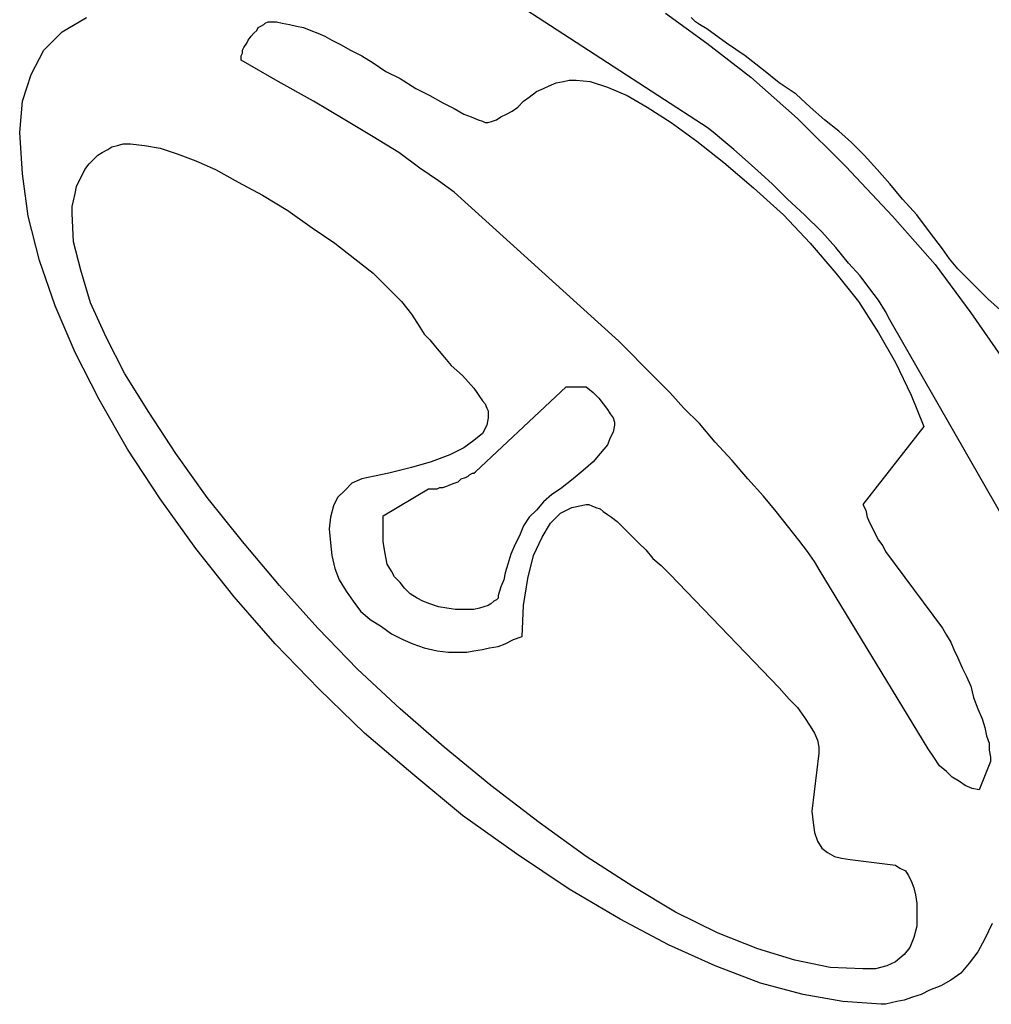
# Model space of a CAD drawing. Extents: x 0.3 to 25.6, y -0.6 to 1.9.
# Tile 1 of 20: x 0.3 to 1.6, y -0.2 to 1.2. Entities that reach past the tile are written whole.
import ezdxf

# ---------------------------------------------------------------- set-up
doc = ezdxf.new("R2010")
doc.units = 0

msp = doc.modelspace()

# ---------------------------------------------------------------- linework, layer by layer
at = {"color": 0}
for p, q in [((1.210938, 1.021484, 0.5), (0.919922, 1.210938, 0.5)), ((1.152344, 1.179688, 0.5), (1.208984, 1.138672, 0.5)), ((0.322266, 1.154297, 0.5), (0.355469, 1.173828, 0.5)), ((0.599609, 1.164063, 0.5), (0.601563, 1.166016, 0.5)), ((0.601563, 1.166016, 0.5), (0.605469, 1.167969, 0.5)), ((0.605469, 1.167969, 0.5), (0.607422, 1.167969, 0.5)), ((0.607422, 1.167969, 0.5), (0.617188, 1.167969, 0.5)), ((0.617188, 1.167969, 0.5), (0.625, 1.166016, 0.5)), ((0.625, 1.166016, 0.5), (0.634766, 1.164063, 0.5)), ((1.193359, 1.167969, 0.5), (1.1875, 1.173828, 0.5)), ((1.199219, 1.164063, 0.5), (1.193359, 1.167969, 0.5)), ((0.296875, 1.128906, 0.5), (0.322266, 1.154297, 0.5)), ((0.582031, 1.148438, 0.5), (0.585938, 1.152344, 0.5)), ((0.585938, 1.152344, 0.5), (0.589844, 1.15625, 0.5)), ((0.589844, 1.15625, 0.5), (0.591797, 1.160156, 0.5)), ((0.591797, 1.160156, 0.5), (0.595703, 1.162109, 0.5)), ((0.595703, 1.162109, 0.5), (0.599609, 1.164063, 0.5)), ((0.634766, 1.164063, 0.5), (0.644531, 1.162109, 0.5)), ((0.644531, 1.162109, 0.5), (0.654297, 1.160156, 0.5)), ((0.654297, 1.160156, 0.5), (0.664063, 1.15625, 0.5)), ((0.664063, 1.15625, 0.5), (0.673828, 1.152344, 0.5)), ((0.673828, 1.152344, 0.5), (0.683594, 1.148438, 0.5)), ((1.208984, 1.158203, 0.5), (1.199219, 1.164063, 0.5)), ((1.236328, 1.138672, 0.5), (1.208984, 1.158203, 0.5)), ((0.572266, 1.132813, 0.5), (0.576172, 1.138672, 0.5)), ((0.576172, 1.138672, 0.5), (0.578125, 1.142578, 0.5)), ((0.578125, 1.142578, 0.5), (0.582031, 1.148438, 0.5)), ((0.683594, 1.148438, 0.5), (0.693359, 1.142578, 0.5)), ((0.693359, 1.142578, 0.5), (0.705078, 1.136719, 0.5)), ((1.208984, 1.138672, 0.5), (1.269531, 1.091797, 0.5)), ((1.261719, 1.121094, 0.5), (1.236328, 1.138672, 0.5)), ((0.279297, 1.095703, 0.5), (0.296875, 1.128906, 0.5)), ((0.568359, 1.121094, 0.5), (0.570313, 1.125, 0.5)), ((0.570313, 1.128906, 0.5), (0.572266, 1.132813, 0.5)), ((0.570313, 1.125, 0.5), (0.570313, 1.128906, 0.5)), ((0.705078, 1.136719, 0.5), (0.71875, 1.128906, 0.5)), ((0.71875, 1.128906, 0.5), (0.734375, 1.121094, 0.5)), ((0.568359, 1.117188, 0.5), (0.568359, 1.121094, 0.5)), ((0.568359, 1.115234, 0.5), (0.568359, 1.117188, 0.5)), ((0.619141, 1.085938, 0.5), (0.568359, 1.115234, 0.5)), ((0.734375, 1.121094, 0.5), (0.75, 1.111328, 0.5)), ((0.75, 1.111328, 0.5), (0.767578, 1.099609, 0.5)), ((1.287109, 1.101563, 0.5), (1.261719, 1.121094, 0.5)), ((0.767578, 1.099609, 0.5), (0.787109, 1.089844, 0.5)), ((1.308594, 1.083984, 0.5), (1.287109, 1.101563, 0.5)), ((0.267578, 1.058594, 0.5), (0.279297, 1.095703, 0.5)), ((0.667969, 1.058594, 0.5), (0.619141, 1.085938, 0.5)), ((0.787109, 1.089844, 0.5), (0.808594, 1.076172, 0.5)), ((0.992188, 1.080078, 0.5), (1.001953, 1.083984, 0.5)), ((1.001953, 1.083984, 0.5), (1.011719, 1.085938, 0.5)), ((1.011719, 1.085938, 0.5), (1.019531, 1.087891, 0.5)), ((1.019531, 1.087891, 0.5), (1.029297, 1.087891, 0.5)), ((1.029297, 1.087891, 0.5), (1.048828, 1.085938, 0.5)), ((1.048828, 1.085938, 0.5), (1.072266, 1.078125, 0.5)), ((1.269531, 1.091797, 0.5), (1.333984, 1.035156, 0.5)), ((1.332031, 1.068359, 0.5), (1.308594, 1.083984, 0.5)), ((0.808594, 1.076172, 0.5), (0.828125, 1.066406, 0.5)), ((0.964844, 1.064453, 0.5), (0.974609, 1.072266, 0.5)), ((0.974609, 1.072266, 0.5), (0.984375, 1.076172, 0.5)), ((0.984375, 1.076172, 0.5), (0.992188, 1.080078, 0.5)), ((1.072266, 1.078125, 0.5), (1.099609, 1.066406, 0.5)), ((0.263672, 1.015625, 0.5), (0.267578, 1.058594, 0.5)), ((0.710938, 1.033203, 0.5), (0.667969, 1.058594, 0.5)), ((0.828125, 1.066406, 0.5), (0.845703, 1.056641, 0.5)), ((0.845703, 1.056641, 0.5), (0.861328, 1.048828, 0.5)), ((0.949219, 1.050781, 0.5), (0.957031, 1.058594, 0.5)), ((0.957031, 1.058594, 0.5), (0.964844, 1.064453, 0.5)), ((1.099609, 1.066406, 0.5), (1.126953, 1.050781, 0.5)), ((1.351563, 1.050781, 0.5), (1.332031, 1.068359, 0.5)), ((0.861328, 1.048828, 0.5), (0.875, 1.041016, 0.5)), ((0.933594, 1.041016, 0.5), (0.941406, 1.044922, 0.5)), ((0.941406, 1.044922, 0.5), (0.949219, 1.050781, 0.5)), ((1.126953, 1.050781, 0.5), (1.160156, 1.029297, 0.5)), ((1.371094, 1.033203, 0.5), (1.351563, 1.050781, 0.5)), ((0.75, 1.009766, 0.5), (0.710938, 1.033203, 0.5)), ((0.875, 1.041016, 0.5), (0.884766, 1.037109, 0.5)), ((0.884766, 1.037109, 0.5), (0.894531, 1.033203, 0.5)), ((0.894531, 1.033203, 0.5), (0.900391, 1.03125, 0.5)), ((0.900391, 1.03125, 0.5), (0.904297, 1.029297, 0.5)), ((0.908203, 1.029297, 0.5), (0.914063, 1.03125, 0.5)), ((0.914063, 1.03125, 0.5), (0.919922, 1.033203, 0.5)), ((0.919922, 1.033203, 0.5), (0.925781, 1.037109, 0.5)), ((0.925781, 1.037109, 0.5), (0.933594, 1.041016, 0.5)), ((1.333984, 1.035156, 0.5), (1.400391, 0.96875, 0.5)), ((1.390625, 1.017578, 0.5), (1.371094, 1.033203, 0.5)), ((0.904297, 1.029297, 0.5), (0.908203, 1.029297, 0.5)), ((1.160156, 1.029297, 0.5), (1.195313, 1.003906, 0.5)), ((1.220703, 1.013672, 0.5), (1.210938, 1.021484, 0.5)), ((1.408203, 1.001953, 0.5), (1.390625, 1.017578, 0.5)), ((0.267578, 0.958984, 0.5), (0.263672, 1.015625, 0.5)), ((0.785156, 0.988281, 0.5), (0.75, 1.009766, 0.5)), ((1.195313, 1.003906, 0.5), (1.232422, 0.974609, 0.5)), ((1.232422, 1.003906, 0.5), (1.220703, 1.013672, 0.5)), ((1.246094, 0.992188, 0.5), (1.232422, 1.003906, 0.5)), ((0.376953, 0.988281, 0.5), (0.384766, 0.992188, 0.5)), ((0.384766, 0.992188, 0.5), (0.390625, 0.996094, 0.5)), ((0.390625, 0.996094, 0.5), (0.398438, 0.998047, 0.5)), ((0.398438, 0.998047, 0.5), (0.40625, 1, 0.5)), ((0.40625, 1, 0.5), (0.416016, 1, 0.5)), ((0.416016, 1, 0.5), (0.435547, 0.998047, 0.5)), ((0.435547, 0.998047, 0.5), (0.457031, 0.994141, 0.5)), ((0.457031, 0.994141, 0.5), (0.480469, 0.986328, 0.5)), ((1.261719, 0.978516, 0.5), (1.246094, 0.992188, 0.5)), ((1.425781, 0.984375, 0.5), (1.408203, 1.001953, 0.5)), ((0.359375, 0.972656, 0.5), (0.365234, 0.978516, 0.5)), ((0.365234, 0.978516, 0.5), (0.371094, 0.984375, 0.5)), ((0.371094, 0.984375, 0.5), (0.376953, 0.988281, 0.5)), ((0.480469, 0.986328, 0.5), (0.505859, 0.976563, 0.5)), ((0.505859, 0.976563, 0.5), (0.533203, 0.964844, 0.5)), ((0.814453, 0.966797, 0.5), (0.785156, 0.988281, 0.5)), ((1.279297, 0.962891, 0.5), (1.261719, 0.978516, 0.5)), ((1.443359, 0.964844, 0.5), (1.425781, 0.984375, 0.5)), ((0.349609, 0.957031, 0.5), (0.353516, 0.964844, 0.5)), ((0.353516, 0.964844, 0.5), (0.359375, 0.972656, 0.5)), ((0.533203, 0.964844, 0.5), (0.564453, 0.947266, 0.5)), ((0.839844, 0.949219, 0.5), (0.814453, 0.966797, 0.5)), ((1.232422, 0.974609, 0.5), (1.273438, 0.939453, 0.5)), ((1.298828, 0.945313, 0.5), (1.279297, 0.962891, 0.5)), ((1.400391, 0.96875, 0.5), (1.464844, 0.900391, 0.5)), ((1.460938, 0.945313, 0.5), (1.443359, 0.964844, 0.5)), ((0.275391, 0.900391, 0.5), (0.267578, 0.958984, 0.5)), ((0.341797, 0.941406, 0.5), (0.345703, 0.949219, 0.5)), ((0.345703, 0.949219, 0.5), (0.349609, 0.957031, 0.5)), ((0.861328, 0.933594, 0.5), (0.839844, 0.949219, 0.5)), ((0.339844, 0.931641, 0.5), (0.341797, 0.941406, 0.5)), ((0.564453, 0.947266, 0.5), (0.597656, 0.929688, 0.5)), ((1.273438, 0.939453, 0.5), (1.314453, 0.902344, 0.5)), ((1.320313, 0.923828, 0.5), (1.298828, 0.945313, 0.5)), ((1.478516, 0.923828, 0.5), (1.460938, 0.945313, 0.5)), ((0.335938, 0.914063, 0.5), (0.337891, 0.921875, 0.5)), ((0.337891, 0.921875, 0.5), (0.339844, 0.931641, 0.5)), ((0.597656, 0.929688, 0.5), (0.632813, 0.908203, 0.5)), ((1.087891, 0.728516, 0.5), (0.861328, 0.933594, 0.5)), ((1.34375, 0.902344, 0.5), (1.320313, 0.923828, 0.5)), ((1.498047, 0.902344, 0.5), (1.478516, 0.923828, 0.5)), ((0.335938, 0.904297, 0.5), (0.335938, 0.914063, 0.5)), ((0.632813, 0.908203, 0.5), (0.666016, 0.884766, 0.5)), ((0.291016, 0.839844, 0.5), (0.275391, 0.900391, 0.5)), ((0.337891, 0.865234, 0.5), (0.335938, 0.904297, 0.5)), ((1.314453, 0.902344, 0.5), (1.351563, 0.863281, 0.5)), ((1.367188, 0.878906, 0.5), (1.34375, 0.902344, 0.5)), ((1.464844, 0.900391, 0.5), (1.523438, 0.833984, 0.5)), ((1.515625, 0.878906, 0.5), (1.498047, 0.902344, 0.5)), ((0.666016, 0.884766, 0.5), (0.697266, 0.863281, 0.5)), ((1.386719, 0.857422, 0.5), (1.367188, 0.878906, 0.5)), ((1.533203, 0.855469, 0.5), (1.515625, 0.878906, 0.5)), ((0.347656, 0.826172, 0.5), (0.337891, 0.865234, 0.5)), ((0.697266, 0.863281, 0.5), (0.724609, 0.841797, 0.5)), ((1.351563, 0.863281, 0.5), (1.386719, 0.822266, 0.5)), ((1.404297, 0.835938, 0.5), (1.386719, 0.857422, 0.5)), ((1.542969, 0.841797, 0.5), (1.533203, 0.855469, 0.5)), ((0.3125, 0.777344, 0.5), (0.291016, 0.839844, 0.5)), ((0.724609, 0.841797, 0.5), (0.75, 0.822266, 0.5)), ((1.554688, 0.828125, 0.5), (1.542969, 0.841797, 0.5)), ((1.419922, 0.818359, 0.5), (1.404297, 0.835938, 0.5)), ((1.523438, 0.833984, 0.5), (1.572266, 0.767578, 0.5)), ((1.568359, 0.814453, 0.5), (1.554688, 0.828125, 0.5)), ((0.361328, 0.78125, 0.5), (0.347656, 0.826172, 0.5)), ((0.75, 0.822266, 0.5), (0.769531, 0.802734, 0.5)), ((1.386719, 0.822266, 0.5), (1.417969, 0.783203, 0.5)), ((1.433594, 0.800781, 0.5), (1.419922, 0.818359, 0.5)), ((1.582031, 0.800781, 0.5), (1.568359, 0.814453, 0.5)), ((0.769531, 0.802734, 0.5), (0.789063, 0.783203, 0.5)), ((1.445313, 0.785156, 0.5), (1.433594, 0.800781, 0.5)), ((1.595703, 0.787109, 0.5), (1.582031, 0.800781, 0.5)), ((1.613281, 0.771484, 0.5), (1.595703, 0.787109, 0.5)), ((0.339844, 0.712891, 0.5), (0.3125, 0.777344, 0.5)), ((0.382813, 0.734375, 0.5), (0.361328, 0.78125, 0.5)), ((0.789063, 0.783203, 0.5), (0.802734, 0.765625, 0.5)), ((1.417969, 0.783203, 0.5), (1.445313, 0.740234, 0.5)), ((1.455078, 0.769531, 0.5), (1.445313, 0.785156, 0.5)), ((0.802734, 0.765625, 0.5), (0.814453, 0.748047, 0.5)), ((1.460938, 0.757813, 0.5), (1.455078, 0.769531, 0.5)), ((1.572266, 0.767578, 0.5), (1.617188, 0.703125, 0.5)), ((0.814453, 0.748047, 0.5), (0.816406, 0.744141, 0.5)), ((1.644531, 0.4375, 0.5), (1.460938, 0.757813, 0.5)), ((0.408203, 0.683594, 0.5), (0.382813, 0.734375, 0.5)), ((0.816406, 0.744141, 0.5), (0.820313, 0.738281, 0.5)), ((0.820313, 0.738281, 0.5), (0.828125, 0.730469, 0.5)), ((1.445313, 0.740234, 0.5), (1.46875, 0.699219, 0.5)), ((0.828125, 0.730469, 0.5), (0.835938, 0.720703, 0.5)), ((0.835938, 0.720703, 0.5), (0.845703, 0.708984, 0.5)), ((1.103516, 0.712891, 0.5), (1.087891, 0.728516, 0.5)), ((0.373047, 0.648438, 0.5), (0.339844, 0.712891, 0.5)), ((0.845703, 0.708984, 0.5), (0.857422, 0.695313, 0.5)), ((1.121094, 0.695313, 0.5), (1.103516, 0.712891, 0.5)), ((0.857422, 0.695313, 0.5), (0.873047, 0.681641, 0.5)), ((1.138672, 0.677734, 0.5), (1.121094, 0.695313, 0.5)), ((1.46875, 0.699219, 0.5), (1.490234, 0.654297, 0.5)), ((0.441406, 0.630859, 0.5), (0.408203, 0.683594, 0.5)), ((0.873047, 0.681641, 0.5), (0.888672, 0.664063, 0.5)), ((1.158203, 0.658203, 0.5), (1.138672, 0.677734, 0.5)), ((0.888672, 0.664063, 0.5), (0.892578, 0.658203, 0.5)), ((0.890625, 0.548828, 0.5), (1.015625, 0.666016, 0.5)), ((1.015625, 0.666016, 0.5), (1.042969, 0.666016, 0.5)), ((1.042969, 0.666016, 0.5), (1.052734, 0.658203, 0.5)), ((0.892578, 0.658203, 0.5), (0.896484, 0.652344, 0.5)), ((0.896484, 0.652344, 0.5), (0.900391, 0.646484, 0.5)), ((1.052734, 0.658203, 0.5), (1.060547, 0.650391, 0.5)), ((1.060547, 0.650391, 0.5), (1.066406, 0.642578, 0.5)), ((1.177734, 0.636719, 0.5), (1.158203, 0.658203, 0.5)), ((1.490234, 0.654297, 0.5), (1.507813, 0.611328, 0.5)), ((0.412109, 0.580078, 0.5), (0.373047, 0.648438, 0.5)), ((0.900391, 0.646484, 0.5), (0.904297, 0.642578, 0.5)), ((0.904297, 0.642578, 0.5), (0.90625, 0.636719, 0.5)), ((0.90625, 0.636719, 0.5), (0.908203, 0.632813, 0.5)), ((1.066406, 0.642578, 0.5), (1.072266, 0.634766, 0.5)), ((1.199219, 0.615234, 0.5), (1.177734, 0.636719, 0.5)), ((0.478516, 0.574219, 0.5), (0.441406, 0.630859, 0.5)), ((0.908203, 0.632813, 0.5), (0.908203, 0.626953, 0.5)), ((0.908203, 0.626953, 0.5), (0.908203, 0.623047, 0.5)), ((1.072266, 0.634766, 0.5), (1.076172, 0.628906, 0.5)), ((1.076172, 0.628906, 0.5), (1.080078, 0.623047, 0.5)), ((0.90625, 0.613281, 0.5), (0.900391, 0.601563, 0.5)), ((0.908203, 0.623047, 0.5), (0.90625, 0.613281, 0.5)), ((1.080078, 0.623047, 0.5), (1.082031, 0.617188, 0.5)), ((1.082031, 0.613281, 0.5), (1.080078, 0.603516, 0.5)), ((1.082031, 0.617188, 0.5), (1.082031, 0.613281, 0.5)), ((1.220703, 0.589844, 0.5), (1.199219, 0.615234, 0.5)), ((1.507813, 0.611328, 0.5), (1.423828, 0.503906, 0.5)), ((0.900391, 0.601563, 0.5), (0.888672, 0.591797, 0.5)), ((1.080078, 0.603516, 0.5), (1.076172, 0.595703, 0.5)), ((0.888672, 0.591797, 0.5), (0.875, 0.582031, 0.5)), ((1.072266, 0.585938, 0.5), (1.0625, 0.574219, 0.5)), ((1.076172, 0.595703, 0.5), (1.072266, 0.585938, 0.5)), ((1.244141, 0.564453, 0.5), (1.220703, 0.589844, 0.5)), ((0.457031, 0.511719, 0.5), (0.412109, 0.580078, 0.5)), ((0.521484, 0.513672, 0.5), (0.478516, 0.574219, 0.5)), ((0.855469, 0.572266, 0.5), (0.830078, 0.5625, 0.5)), ((0.875, 0.582031, 0.5), (0.855469, 0.572266, 0.5)), ((1.0625, 0.574219, 0.5), (1.052734, 0.5625, 0.5)), ((0.830078, 0.5625, 0.5), (0.802734, 0.554688, 0.5)), ((1.052734, 0.5625, 0.5), (1.039063, 0.550781, 0.5)), ((1.265625, 0.539063, 0.5), (1.244141, 0.564453, 0.5)), ((0.751953, 0.542969, 0.5), (0.734375, 0.539063, 0.5)), ((0.771484, 0.546875, 0.5), (0.751953, 0.542969, 0.5)), ((0.802734, 0.554688, 0.5), (0.771484, 0.546875, 0.5)), ((0.876953, 0.541016, 0.5), (0.880859, 0.542969, 0.5)), ((0.880859, 0.542969, 0.5), (0.882813, 0.544922, 0.5)), ((0.882813, 0.544922, 0.5), (0.886719, 0.546875, 0.5)), ((0.886719, 0.546875, 0.5), (0.888672, 0.546875, 0.5)), ((0.888672, 0.546875, 0.5), (0.890625, 0.548828, 0.5)), ((1.039063, 0.550781, 0.5), (1.025391, 0.539063, 0.5)), ((0.720703, 0.533203, 0.5), (0.710938, 0.523438, 0.5)), ((0.734375, 0.539063, 0.5), (0.720703, 0.533203, 0.5)), ((0.845703, 0.527344, 0.5), (0.851563, 0.529297, 0.5)), ((0.851563, 0.529297, 0.5), (0.855469, 0.53125, 0.5)), ((0.855469, 0.53125, 0.5), (0.861328, 0.533203, 0.5)), ((0.861328, 0.533203, 0.5), (0.867188, 0.535156, 0.5)), ((0.867188, 0.535156, 0.5), (0.871094, 0.539063, 0.5)), ((0.871094, 0.539063, 0.5), (0.876953, 0.541016, 0.5)), ((1.025391, 0.539063, 0.5), (1.007813, 0.525391, 0.5)), ((1.287109, 0.515625, 0.5), (1.265625, 0.539063, 0.5)), ((0.710938, 0.523438, 0.5), (0.701172, 0.513672, 0.5)), ((0.763672, 0.488281, 0.5), (0.826172, 0.525391, 0.5)), ((0.826172, 0.525391, 0.5), (0.830078, 0.525391, 0.5)), ((0.830078, 0.525391, 0.5), (0.833984, 0.525391, 0.5)), ((0.833984, 0.525391, 0.5), (0.837891, 0.525391, 0.5)), ((0.837891, 0.525391, 0.5), (0.841797, 0.527344, 0.5)), ((0.841797, 0.527344, 0.5), (0.845703, 0.527344, 0.5)), ((0.996094, 0.517578, 0.5), (0.984375, 0.507813, 0.5)), ((1.007813, 0.525391, 0.5), (0.996094, 0.517578, 0.5)), ((1.304688, 0.494141, 0.5), (1.287109, 0.515625, 0.5)), ((0.505859, 0.443359, 0.5), (0.457031, 0.511719, 0.5)), ((0.570313, 0.453125, 0.5), (0.521484, 0.513672, 0.5)), ((0.695313, 0.501953, 0.5), (0.691406, 0.486328, 0.5)), ((0.701172, 0.513672, 0.5), (0.695313, 0.501953, 0.5)), ((0.984375, 0.507813, 0.5), (0.974609, 0.496094, 0.5)), ((1.023438, 0.5, 0.5), (1.042969, 0.503906, 0.5)), ((1.042969, 0.503906, 0.5), (1.046875, 0.503906, 0.5)), ((1.046875, 0.503906, 0.5), (1.050781, 0.501953, 0.5)), ((1.050781, 0.501953, 0.5), (1.056641, 0.5, 0.5)), ((1.423828, 0.503906, 0.5), (1.427734, 0.496094, 0.5)), ((0.763672, 0.462891, 0.5), (0.763672, 0.488281, 0.5)), ((0.974609, 0.496094, 0.5), (0.964844, 0.486328, 0.5)), ((0.994141, 0.478516, 0.5), (1.007813, 0.492188, 0.5)), ((1.007813, 0.492188, 0.5), (1.023438, 0.5, 0.5)), ((1.056641, 0.5, 0.5), (1.0625, 0.498047, 0.5)), ((1.0625, 0.498047, 0.5), (1.066406, 0.494141, 0.5)), ((1.066406, 0.494141, 0.5), (1.072266, 0.490234, 0.5)), ((1.072266, 0.490234, 0.5), (1.078125, 0.486328, 0.5)), ((1.320313, 0.474609, 0.5), (1.304688, 0.494141, 0.5)), ((1.427734, 0.496094, 0.5), (1.429688, 0.486328, 0.5)), ((0.691406, 0.486328, 0.5), (0.689453, 0.470703, 0.5)), ((0.957031, 0.474609, 0.5), (0.951172, 0.460938, 0.5)), ((0.964844, 0.486328, 0.5), (0.957031, 0.474609, 0.5)), ((0.982422, 0.458984, 0.5), (0.994141, 0.478516, 0.5)), ((1.078125, 0.486328, 0.5), (1.085938, 0.480469, 0.5)), ((1.085938, 0.480469, 0.5), (1.091797, 0.474609, 0.5)), ((1.091797, 0.474609, 0.5), (1.099609, 0.466797, 0.5)), ((1.335938, 0.455078, 0.5), (1.320313, 0.474609, 0.5)), ((1.429688, 0.486328, 0.5), (1.433594, 0.478516, 0.5)), ((1.433594, 0.478516, 0.5), (1.4375, 0.470703, 0.5)), ((0.689453, 0.470703, 0.5), (0.691406, 0.451172, 0.5)), ((0.763672, 0.453125, 0.5), (0.763672, 0.462891, 0.5)), ((0.951172, 0.460938, 0.5), (0.945313, 0.449219, 0.5)), ((1.099609, 0.466797, 0.5), (1.107422, 0.458984, 0.5)), ((1.4375, 0.470703, 0.5), (1.441406, 0.462891, 0.5)), ((1.441406, 0.462891, 0.5), (1.445313, 0.455078, 0.5)), ((0.621094, 0.392578, 0.5), (0.570313, 0.453125, 0.5)), ((0.691406, 0.451172, 0.5), (0.693359, 0.433594, 0.5)), ((0.765625, 0.441406, 0.5), (0.763672, 0.453125, 0.5)), ((0.945313, 0.449219, 0.5), (0.939453, 0.435547, 0.5)), ((0.970703, 0.433594, 0.5), (0.982422, 0.458984, 0.5)), ((1.107422, 0.458984, 0.5), (1.115234, 0.451172, 0.5)), ((1.115234, 0.451172, 0.5), (1.125, 0.441406, 0.5)), ((1.347656, 0.439453, 0.5), (1.335938, 0.455078, 0.5)), ((1.445313, 0.455078, 0.5), (1.451172, 0.447266, 0.5)), ((1.451172, 0.447266, 0.5), (1.455078, 0.439453, 0.5)), ((0.558594, 0.376953, 0.5), (0.505859, 0.443359, 0.5)), ((0.693359, 0.433594, 0.5), (0.697266, 0.416016, 0.5)), ((0.767578, 0.431641, 0.5), (0.765625, 0.441406, 0.5)), ((0.939453, 0.435547, 0.5), (0.935547, 0.421875, 0.5)), ((0.962891, 0.402344, 0.5), (0.970703, 0.433594, 0.5)), ((1.125, 0.441406, 0.5), (1.134766, 0.429688, 0.5)), ((1.357422, 0.425781, 0.5), (1.347656, 0.439453, 0.5)), ((1.455078, 0.439453, 0.5), (1.533203, 0.333984, 0.5)), ((0.769531, 0.421875, 0.5), (0.767578, 0.431641, 0.5)), ((0.775391, 0.412109, 0.5), (0.769531, 0.421875, 0.5)), ((0.935547, 0.421875, 0.5), (0.931641, 0.410156, 0.5)), ((1.134766, 0.429688, 0.5), (1.146484, 0.419922, 0.5)), ((1.146484, 0.419922, 0.5), (1.158203, 0.408203, 0.5)), ((1.365234, 0.412109, 0.5), (1.357422, 0.425781, 0.5)), ((0.697266, 0.416016, 0.5), (0.703125, 0.400391, 0.5)), ((0.779297, 0.404297, 0.5), (0.775391, 0.412109, 0.5)), ((0.931641, 0.410156, 0.5), (0.929688, 0.400391, 0.5)), ((1.158203, 0.408203, 0.5), (1.308594, 0.251953, 0.5)), ((1.513672, 0.167969, 0.5), (1.365234, 0.412109, 0.5)), ((0.703125, 0.400391, 0.5), (0.712891, 0.384766, 0.5)), ((0.787109, 0.396484, 0.5), (0.779297, 0.404297, 0.5)), ((0.792969, 0.388672, 0.5), (0.787109, 0.396484, 0.5)), ((0.929688, 0.400391, 0.5), (0.925781, 0.390625, 0.5)), ((0.957031, 0.365234, 0.5), (0.962891, 0.402344, 0.5)), ((0.673828, 0.333984, 0.5), (0.621094, 0.392578, 0.5)), ((0.712891, 0.384766, 0.5), (0.722656, 0.371094, 0.5)), ((0.800781, 0.380859, 0.5), (0.792969, 0.388672, 0.5)), ((0.810547, 0.375, 0.5), (0.800781, 0.380859, 0.5)), ((0.923828, 0.384766, 0.5), (0.921875, 0.378906, 0.5)), ((0.925781, 0.390625, 0.5), (0.923828, 0.384766, 0.5)), ((0.615234, 0.3125, 0.5), (0.558594, 0.376953, 0.5)), ((0.722656, 0.371094, 0.5), (0.732422, 0.357422, 0.5)), ((0.818359, 0.371094, 0.5), (0.810547, 0.375, 0.5)), ((0.828125, 0.367188, 0.5), (0.818359, 0.371094, 0.5)), ((0.839844, 0.363281, 0.5), (0.828125, 0.367188, 0.5)), ((0.912109, 0.367188, 0.5), (0.908203, 0.365234, 0.5)), ((0.916016, 0.371094, 0.5), (0.912109, 0.367188, 0.5)), ((0.919922, 0.373047, 0.5), (0.916016, 0.371094, 0.5)), ((0.921875, 0.375, 0.5), (0.919922, 0.373047, 0.5)), ((0.921875, 0.378906, 0.5), (0.921875, 0.375, 0.5)), ((0.732422, 0.357422, 0.5), (0.746094, 0.345703, 0.5)), ((0.851563, 0.361328, 0.5), (0.839844, 0.363281, 0.5)), ((0.863281, 0.359375, 0.5), (0.851563, 0.361328, 0.5)), ((0.875, 0.359375, 0.5), (0.863281, 0.359375, 0.5)), ((0.882813, 0.359375, 0.5), (0.875, 0.359375, 0.5)), ((0.888672, 0.359375, 0.5), (0.882813, 0.359375, 0.5)), ((0.896484, 0.361328, 0.5), (0.888672, 0.359375, 0.5)), ((0.902344, 0.363281, 0.5), (0.896484, 0.361328, 0.5)), ((0.908203, 0.365234, 0.5), (0.902344, 0.363281, 0.5)), ((0.955078, 0.322266, 0.5), (0.957031, 0.365234, 0.5)), ((0.746094, 0.345703, 0.5), (0.761719, 0.335938, 0.5)), ((0.728516, 0.277344, 0.5), (0.673828, 0.333984, 0.5)), ((0.761719, 0.335938, 0.5), (0.775391, 0.326172, 0.5)), ((0.775391, 0.326172, 0.5), (0.791016, 0.318359, 0.5)), ((1.533203, 0.333984, 0.5), (1.539063, 0.324219, 0.5)), ((0.675781, 0.25, 0.5), (0.615234, 0.3125, 0.5)), ((0.791016, 0.318359, 0.5), (0.804688, 0.3125, 0.5)), ((0.804688, 0.3125, 0.5), (0.820313, 0.306641, 0.5)), ((0.921875, 0.308594, 0.5), (0.931641, 0.3125, 0.5)), ((0.931641, 0.3125, 0.5), (0.943359, 0.318359, 0.5)), ((0.943359, 0.318359, 0.5), (0.955078, 0.322266, 0.5)), ((1.539063, 0.324219, 0.5), (1.544922, 0.314453, 0.5)), ((1.544922, 0.314453, 0.5), (1.548828, 0.304688, 0.5)), ((0.820313, 0.306641, 0.5), (0.837891, 0.302734, 0.5)), ((0.837891, 0.302734, 0.5), (0.853516, 0.300781, 0.5)), ((0.853516, 0.300781, 0.5), (0.869141, 0.300781, 0.5)), ((0.869141, 0.300781, 0.5), (0.878906, 0.300781, 0.5)), ((0.878906, 0.300781, 0.5), (0.888672, 0.302734, 0.5)), ((0.888672, 0.302734, 0.5), (0.900391, 0.304688, 0.5)), ((0.900391, 0.304688, 0.5), (0.910156, 0.306641, 0.5)), ((0.910156, 0.306641, 0.5), (0.921875, 0.308594, 0.5)), ((1.548828, 0.304688, 0.5), (1.554688, 0.292969, 0.5)), ((1.554688, 0.292969, 0.5), (1.560547, 0.279297, 0.5)), ((0.787109, 0.222656, 0.5), (0.728516, 0.277344, 0.5)), ((1.560547, 0.279297, 0.5), (1.566406, 0.267578, 0.5)), ((1.566406, 0.267578, 0.5), (1.572266, 0.253906, 0.5)), ((0.738281, 0.189453, 0.5), (0.675781, 0.25, 0.5)), ((1.308594, 0.251953, 0.5), (1.322266, 0.236328, 0.5)), ((1.572266, 0.253906, 0.5), (1.576172, 0.238281, 0.5)), ((1.322266, 0.236328, 0.5), (1.333984, 0.224609, 0.5)), ((1.576172, 0.238281, 0.5), (1.582031, 0.222656, 0.5)), ((0.847656, 0.169922, 0.5), (0.787109, 0.222656, 0.5)), ((1.333984, 0.224609, 0.5), (1.34375, 0.210938, 0.5)), ((1.582031, 0.222656, 0.5), (1.587891, 0.208984, 0.5)), ((1.34375, 0.210938, 0.5), (1.351563, 0.199219, 0.5)), ((1.587891, 0.208984, 0.5), (1.591797, 0.197266, 0.5)), ((1.351563, 0.199219, 0.5), (1.357422, 0.189453, 0.5)), ((1.591797, 0.197266, 0.5), (1.59375, 0.185547, 0.5)), ((0.804688, 0.132813, 0.5), (0.738281, 0.189453, 0.5)), ((1.357422, 0.189453, 0.5), (1.361328, 0.179688, 0.5)), ((1.361328, 0.179688, 0.5), (1.363281, 0.169922, 0.5)), ((1.59375, 0.185547, 0.5), (1.597656, 0.175781, 0.5)), ((0.912109, 0.117188, 0.5), (0.847656, 0.169922, 0.5)), ((1.363281, 0.169922, 0.5), (1.363281, 0.162109, 0.5)), ((1.521484, 0.15625, 0.5), (1.513672, 0.167969, 0.5)), ((1.597656, 0.175781, 0.5), (1.597656, 0.166016, 0.5)), ((1.597656, 0.166016, 0.5), (1.599609, 0.15625, 0.5)), ((1.363281, 0.162109, 0.5), (1.353516, 0.082031, 0.5)), ((1.529297, 0.144531, 0.5), (1.521484, 0.15625, 0.5)), ((1.599609, 0.150391, 0.5), (1.583984, 0.111328, 0.5)), ((1.599609, 0.15625, 0.5), (1.599609, 0.150391, 0.5)), ((1.539063, 0.136719, 0.5), (1.529297, 0.144531, 0.5)), ((1.546875, 0.128906, 0.5), (1.539063, 0.136719, 0.5)), ((0.873047, 0.076172, 0.5), (0.804688, 0.132813, 0.5)), ((1.556641, 0.123047, 0.5), (1.546875, 0.128906, 0.5)), ((1.564453, 0.117188, 0.5), (1.556641, 0.123047, 0.5)), ((0.978516, 0.066406, 0.5), (0.912109, 0.117188, 0.5)), ((1.574219, 0.113281, 0.5), (1.564453, 0.117188, 0.5)), ((1.583984, 0.111328, 0.5), (1.574219, 0.113281, 0.5)), ((1.353516, 0.082031, 0.5), (1.355469, 0.066406, 0.5)), ((0.947266, 0.023438, 0.5), (0.873047, 0.076172, 0.5)), ((1.042969, 0.019531, 0.5), (0.978516, 0.066406, 0.5)), ((1.355469, 0.066406, 0.5), (1.357422, 0.052734, 0.5)), ((1.357422, 0.052734, 0.5), (1.361328, 0.041016, 0.5)), ((1.361328, 0.041016, 0.5), (1.367188, 0.03125, 0.5)), ((1.367188, 0.03125, 0.5), (1.375, 0.025391, 0.5)), ((1.019531, -0.025391, 0.5), (0.947266, 0.023438, 0.5)), ((1.107422, -0.021484, 0.5), (1.042969, 0.019531, 0.5)), ((1.375, 0.025391, 0.5), (1.384766, 0.019531, 0.5)), ((1.384766, 0.019531, 0.5), (1.394531, 0.017578, 0.5)), ((1.394531, 0.017578, 0.5), (1.40625, 0.015625, 0.5)), ((1.40625, 0.015625, 0.5), (1.46875, 0.007813, 0.5)), ((1.46875, 0.007813, 0.5), (1.474609, 0.003906, 0.5)), ((1.474609, 0.003906, 0.5), (1.482422, 0, 0.5)), ((1.482422, 0, 0.5), (1.486328, -0.005859, 0.5)), ((1.486328, -0.005859, 0.5), (1.490234, -0.013672, 0.5)), ((1.089844, -0.066406, 0.5), (1.019531, -0.025391, 0.5)), ((1.166016, -0.056641, 0.5), (1.107422, -0.021484, 0.5)), ((1.490234, -0.013672, 0.5), (1.494141, -0.023438, 0.5)), ((1.494141, -0.023438, 0.5), (1.496094, -0.033203, 0.5)), ((1.496094, -0.033203, 0.5), (1.498047, -0.044922, 0.5)), ((1.498047, -0.044922, 0.5), (1.498047, -0.058594, 0.5)), ((1.15625, -0.101563, 0.5), (1.089844, -0.066406, 0.5)), ((1.224609, -0.085938, 0.5), (1.166016, -0.056641, 0.5)), ((1.498047, -0.058594, 0.5), (1.498047, -0.076172, 0.5)), ((1.498047, -0.076172, 0.5), (1.494141, -0.091797, 0.5)), ((1.601563, -0.072266, 0.5), (1.591797, -0.09375, 0.5)), ((1.279297, -0.107422, 0.5), (1.224609, -0.085938, 0.5)), ((1.494141, -0.091797, 0.5), (1.488281, -0.105469, 0.5)), ((1.591797, -0.09375, 0.5), (1.582031, -0.111328, 0.5)), ((1.220703, -0.130859, 0.5), (1.15625, -0.101563, 0.5)), ((1.330078, -0.123047, 0.5), (1.279297, -0.107422, 0.5)), ((1.488281, -0.105469, 0.5), (1.480469, -0.115234, 0.5)), ((1.480469, -0.115234, 0.5), (1.46875, -0.125, 0.5)), ((1.582031, -0.111328, 0.5), (1.570313, -0.126953, 0.5)), ((1.283203, -0.154297, 0.5), (1.220703, -0.130859, 0.5)), ((1.378906, -0.132813, 0.5), (1.330078, -0.123047, 0.5)), ((1.423828, -0.134766, 0.5), (1.378906, -0.132813, 0.5)), ((1.441406, -0.134766, 0.5), (1.423828, -0.134766, 0.5)), ((1.457031, -0.130859, 0.5), (1.441406, -0.134766, 0.5)), ((1.46875, -0.125, 0.5), (1.457031, -0.130859, 0.5)), ((1.570313, -0.126953, 0.5), (1.558594, -0.140625, 0.5)), ((1.558594, -0.140625, 0.5), (1.544922, -0.150391, 0.5)), ((1.341797, -0.169922, 0.5), (1.283203, -0.154297, 0.5)), ((1.53125, -0.158203, 0.5), (1.515625, -0.164063, 0.5)), ((1.544922, -0.150391, 0.5), (1.53125, -0.158203, 0.5)), ((1.396484, -0.179688, 0.5), (1.341797, -0.169922, 0.5)), ((1.492188, -0.173828, 0.5), (1.480469, -0.177734, 0.5)), ((1.503906, -0.169922, 0.5), (1.492188, -0.173828, 0.5)), ((1.515625, -0.164063, 0.5), (1.503906, -0.169922, 0.5)), ((1.449219, -0.183594, 0.5), (1.396484, -0.179688, 0.5)), ((1.455078, -0.183594, 0.5), (1.449219, -0.183594, 0.5)), ((1.462891, -0.181641, 0.5), (1.455078, -0.183594, 0.5)), ((1.470703, -0.179688, 0.5), (1.462891, -0.181641, 0.5)), ((1.480469, -0.177734, 0.5), (1.470703, -0.179688, 0.5))]:
    msp.add_line(p, q, dxfattribs=at)

doc.saveas('drawing.dxf')
